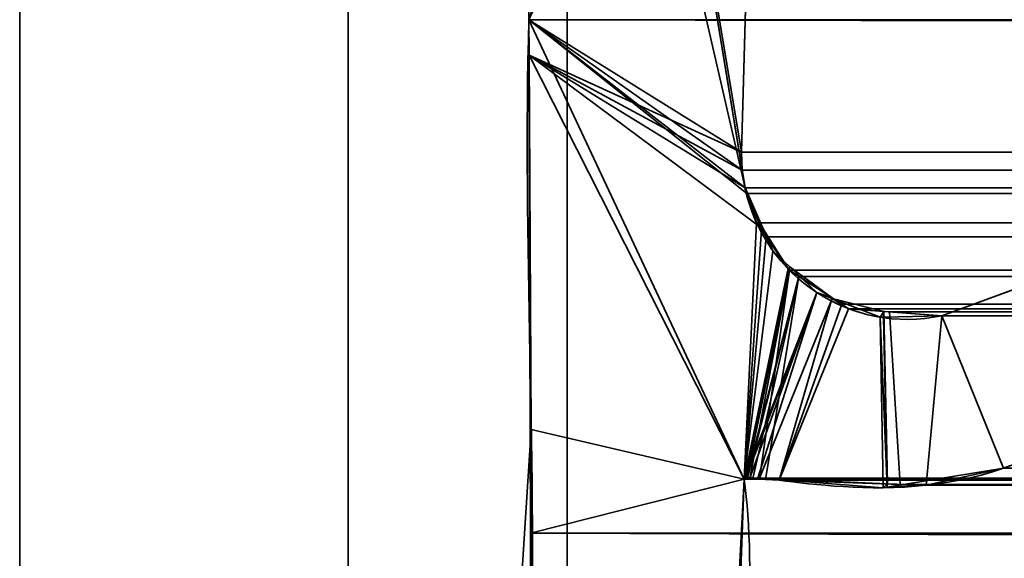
# Model space of a CAD drawing. Header units: millimetres. Extents: x -603 to 3703, y -121 to 193.
# Tile 8 of 256: x -414.5 to -410, y 0.19 to 2.65. Entities that reach past the tile are written whole.
import ezdxf

# ---------------------------------------------------------------- set-up
doc = ezdxf.new("R2010")
doc.units = ezdxf.units.MM
doc.layers.add('151', color=7, linetype='Continuous', true_color=0xffffff)

# ---------------------------------------------------------------- blocks, each defined once
blk = doc.blocks.new('UG_SURFACE_001')
at = {"layer": '151', "color": 252, "linetype": 'Continuous', "lineweight": 35}
for points in [[(603, -18, 2212.25), (603, 174.4, 2212.25), (-603, 174.4, 2212.25), (-603, -18, 2212.25)], [(-453, -18, 2062.2499), (-453, 174.4, 2062.2499), (453, 174.4, 2062.2499), (453, -18, 2062.2499)]]:
    blk.add_3dface(points, dxfattribs=at)
blk = doc.blocks.new('UG_SURFACE_007')
at = {"layer": '151', "color": 252, "linetype": 'Continuous', "lineweight": 35}
for points in [[(-397, 4.0145, -7.75), (-412, 4.0145, -7.75), (-412, -24.9528, -7.75), (412, -24.9528, -7.75)], [(-412, -24.9528, -8.75), (-412, 4.0145, -8.75), (-397, 4.0145, -8.75)], [(-397, 4.0145, -8.75), (397, 4.0145, -8.75), (-412, -24.9528, -8.75)], [(397, 4.0145, -8.75), (412, 4.0145, -8.75), (412, -24.9528, -8.75), (-412, -24.9528, -8.75)], [(-412, -24.9528, -7.75), (-412, 4.0145, -7.75), (-412, 4.0145, -8.75), (-412, -24.9528, -8.75)]]:
    blk.add_3dface(points, dxfattribs=at)
blk = doc.blocks.new('UG_SURFACE_009')
at = {"layer": '151', "color": 7, "linetype": 'Continuous', "lineweight": 35}
for points in [[(-411.1882, 1.8784, 2020.4382), (-412.0888, 7.3541, 2021.3387), (-412.1321, 6.0177, 2021.3821), (-412.1284, 5.9608, 2021.3785)], [(-412.0888, 7.3541, 2021.3387), (-411.2011, 1.9593, 2020.4511), (-411.2049, 2.0412, 2020.4549)], [(-412.0888, 7.3541, 2021.3387), (-411.1882, 1.8784, 2020.4382), (-411.2011, 1.9593, 2020.4511)], [(-411.2049, 2.0412, 2020.4549), (-411.1224, 4.9715, 2020.3724), (-412.0888, 7.3541, 2021.3387)], [(-412.175, 2.6459, -8.75), (-410.9266, 6.4097, -8.75), (-411.0892, 5.1239, -8.75), (-411.0969, 5.0887, -8.75)], [(-410.9266, 6.4097, -8.75), (-412.175, 2.6459, -8.75), (-412.1284, 5.9608, -8.75)], [(-412.175, 2.6459, 2021.425), (-412.1284, 5.9608, 2021.3785), (-412.1284, 5.9608, -8.75), (-412.175, 2.6459, -8.75)], [(-412.1284, 5.9608, 2021.3785), (-412.175, 2.6459, 2021.425), (-412.174, 2.4847, 2021.4241), (-411.1882, 1.8784, 2020.4382)], [(-411.0969, 5.0887, -8.75), (-411.1224, 4.9715, -8.75), (-412.175, 2.6459, -8.75)], [(-411.1224, 4.9715, -8.75), (-411.2049, 2.0412, -8.75), (-412.1744, 2.4846, -8.75), (-412.175, 2.6459, -8.75)], [(-411.2049, 2.0412, -8.75), (-411.1224, 4.9715, -8.75), (-411.1224, 4.9715, 2020.3724), (-411.2049, 2.0412, 2020.4549)], [(-412.175, 2.6459, -8.75), (-412.1744, 2.4846, -8.75), (-412.174, 2.4847, 2021.4241)], [(-412.174, 2.4847, 2021.4241), (-412.175, 2.6459, 2021.425), (-412.175, 2.6459, -8.75)], [(-412.1643, 0.7759, 2021.4143), (-412.174, 2.4847, 2021.4241), (-412.1744, 2.4846, -8.75)], [(-412.1643, 0.7759, 2021.4143), (-412.1744, 2.4846, -8.75), (-412.1649, -0.4257, -8.75)], [(-412.1744, 2.4846, -8.75), (-411.1882, 1.8784, -8.75), (-411.1039, 1.6882, -8.75)], [(-412.1744, 2.4846, -8.75), (-411.2049, 2.0412, -8.75), (-411.2011, 1.9593, -8.75)], [(-411.2011, 1.9593, -8.75), (-411.1882, 1.8784, -8.75), (-412.1744, 2.4846, -8.75)], [(-411.1039, 1.6882, -8.75), (-411.0613, 1.592, -8.75), (-411.1926, 0.5499, -8.75), (-412.1744, 2.4846, -8.75)], [(-412.1649, -0.4257, -8.75), (-412.1744, 2.4846, -8.75), (-411.1926, 0.5499, -8.75), (-411.2517, -0.6131, -8.75)], [(-412.174, 2.4847, 2021.4241), (-411.1926, 0.5499, 2020.4425), (-411.1357, 1.7194, 2020.3857), (-411.1882, 1.8784, 2020.4382)], [(-411.1926, 0.5499, 2020.4425), (-412.174, 2.4847, 2021.4241), (-412.1643, 0.7759, 2021.4143)], [(-411.2011, 1.9593, -8.75), (-411.2049, 2.0412, -8.75), (-411.2049, 2.0412, 2020.4549), (-411.2011, 1.9593, 2020.4511)], [(-410.2899, 1.295, -8.75), (-408.3734, 1.997, -8.75), (-408.5515, 1.1329, -8.75), (-410.0084, 0.5991, -8.75)], [(-410.0084, 0.5991, 2019.2585), (-408.5515, 1.1329, 2017.8015), (-408.3734, 1.997, 2017.6234), (-410.2899, 1.295, 2019.5398)], [(-408.3734, 1.997, -8.75), (-410.2899, 1.295, -8.75), (-410.2899, 1.295, 2019.5398), (-408.3734, 1.997, 2017.6234)], [(-411.2011, 1.9593, 2020.4511), (-411.1882, 1.8784, 2020.4382), (-411.1882, 1.8784, -8.75), (-411.2011, 1.9593, -8.75)], [(-411.1882, 1.8784, -8.75), (-411.1357, 1.7194, 2020.3857), (-411.1135, 1.6875, 2020.3636)], [(-411.1882, 1.8784, -8.75), (-411.1882, 1.8784, 2020.4382), (-411.1357, 1.7194, 2020.3857)], [(-411.1135, 1.6875, 2020.3636), (-411.1039, 1.6882, -8.75), (-411.1882, 1.8784, -8.75)], [(-411.1135, 1.6875, 2020.3636), (-411.1357, 1.7194, 2020.3857), (-411.1926, 0.5499, 2020.4425)], [(-411.1926, 0.5499, 2020.4425), (-410.9909, 1.5104, 2020.2408), (-411.1135, 1.6875, 2020.3636)], [(-411.1039, 1.6882, -8.75), (-411.1135, 1.6875, 2020.3636), (-410.9909, 1.5104, 2020.2408)], [(-410.9909, 1.5104, 2020.2408), (-411.0613, 1.592, -8.75), (-411.1039, 1.6882, -8.75)], [(-411.1926, 0.5499, -8.75), (-411.0613, 1.592, -8.75), (-410.9834, 1.518, -8.75)], [(-410.9909, 1.5104, 2020.2408), (-410.9834, 1.518, -8.75), (-411.0613, 1.592, -8.75)], [(-410.9834, 1.518, -8.75), (-410.8599, 1.4006, -8.75), (-411.1926, 0.5499, -8.75)], [(-411.1926, 0.5499, 2020.4425), (-410.9856, 1.5029, 2020.2355), (-410.9909, 1.5104, 2020.2408)], [(-410.9856, 1.5029, 2020.2355), (-411.1926, 0.5499, 2020.4425), (-411.1838, 0.553, 2020.4339)], [(-411.1838, 0.553, 2020.4339), (-411.1807, 0.5541, 2020.4308), (-410.9856, 1.5029, 2020.2355)], [(-410.9856, 1.5029, 2020.2355), (-411.1807, 0.5541, 2020.4308), (-411.1663, 0.5532, 2020.4163)], [(-410.9856, 1.5029, 2020.2355), (-411.1663, 0.5532, 2020.4163), (-411.1222, 0.5502, 2020.3722)], [(-411.1222, 0.5502, 2020.3722), (-411.0318, 0.5441, 2020.2818), (-410.7907, 1.3763, 2020.0408), (-410.9856, 1.5029, 2020.2355)], [(-410.9834, 1.518, -8.75), (-410.9909, 1.5104, 2020.2408), (-410.9856, 1.5029, 2020.2355)], [(-410.9834, 1.518, -8.75), (-410.9856, 1.5029, 2020.2355), (-410.7907, 1.3763, 2020.0408)], [(-410.7907, 1.3763, 2020.0408), (-410.8599, 1.4006, -8.75), (-410.9834, 1.518, -8.75)], [(-411.1844, 0.5533, -8.75), (-411.1926, 0.5499, -8.75), (-410.8599, 1.4006, -8.75)], [(-411.1839, 0.5534, -8.75), (-411.1844, 0.5533, -8.75), (-410.8599, 1.4006, -8.75)], [(-410.8599, 1.4006, -8.75), (-411.1662, 0.5537, -8.75), (-411.1839, 0.5534, -8.75)], [(-410.8599, 1.4006, -8.75), (-411.1298, 0.5545, -8.75), (-411.1662, 0.5537, -8.75)], [(-411.1221, 0.5539, -8.75), (-411.1298, 0.5545, -8.75), (-410.8599, 1.4006, -8.75), (-410.7908, 1.3738, -8.75)], [(-410.7907, 1.3763, 2020.0408), (-410.7908, 1.3738, -8.75), (-410.8599, 1.4006, -8.75)], [(-410.7908, 1.3738, -8.75), (-410.5711, 1.2884, -8.75), (-410.5566, 0.5105, -8.75), (-411.1221, 0.5539, -8.75)], [(-411.0318, 0.5441, 2020.2818), (-410.7153, 1.3273, 2019.9654), (-410.7907, 1.3763, 2020.0408)], [(-410.7908, 1.3738, -8.75), (-410.7907, 1.3763, 2020.0408), (-410.7153, 1.3273, 2019.9654)], [(-410.7908, 1.3738, -8.75), (-410.7153, 1.3273, 2019.9654), (-410.5542, 1.3151, 2019.8042)], [(-410.5542, 1.3151, 2019.8042), (-410.5711, 1.2884, -8.75), (-410.7908, 1.3738, -8.75)], [(-410.5542, 1.3151, 2019.8042), (-410.7153, 1.3273, 2019.9654), (-411.0318, 0.5441, 2020.2818), (-410.5381, 0.5275, 2019.788)], [(-410.5542, 1.3151, 2019.8042), (-410.5553, 1.2888, -8.75), (-410.5711, 1.2884, -8.75)], [(-410.5553, 1.2888, -8.75), (-410.5542, 1.3151, 2019.8042), (-410.2899, 1.295, 2019.5398)], [(-410.5381, 0.5275, 2019.788), (-410.3616, 0.5215, 2019.6116), (-410.2899, 1.295, 2019.5398), (-410.5542, 1.3151, 2019.8042)], [(-410.5388, 0.5134, -8.75), (-410.5711, 1.2884, -8.75), (-410.5553, 1.2888, -8.75)], [(-410.5388, 0.5134, -8.75), (-410.5566, 0.5105, -8.75), (-410.5711, 1.2884, -8.75)], [(-410.5553, 1.2888, -8.75), (-410.2899, 1.295, -8.75), (-410.0084, 0.5991, -8.75), (-410.5388, 0.5134, -8.75)], [(-410.2899, 1.295, 2019.5398), (-410.2899, 1.295, -8.75), (-410.5553, 1.2888, -8.75)], [(-410.2899, 1.295, 2019.5398), (-410.3616, 0.5215, 2019.6116), (-410.0084, 0.5991, 2019.2585)], [(-408.5515, 1.1329, 2017.8015), (-410.0084, 0.5991, 2019.2585), (-410.0084, 0.5991, -8.75), (-408.5515, 1.1329, -8.75)], [(-412.1649, -0.4257, -8.75), (-412.2514, -0.5778, 2021.5013), (-412.1643, 0.7759, 2021.4143)], [(-411.2345, -0.6133, 2020.4844), (-411.1926, 0.5499, 2020.4425), (-412.1643, 0.7759, 2021.4143), (-412.2514, -0.5778, 2021.5013)], [(-410.5388, 0.5134, -8.75), (-410.0084, 0.5991, -8.75), (-410.0084, 0.5991, 2019.2585)], [(-410.0084, 0.5991, 2019.2585), (-410.3616, 0.5215, 2019.6116), (-410.5388, 0.5134, -8.75)], [(-411.2517, -0.6131, -8.75), (-411.1926, 0.5499, -8.75), (-411.1926, 0.5499, 2020.4425)], [(-411.1926, 0.5499, 2020.4425), (-411.2345, -0.6133, 2020.4844), (-411.2517, -0.6131, -8.75)], [(-411.1926, 0.5499, -8.75), (-411.1844, 0.5533, -8.75), (-411.1838, 0.553, 2020.4339)], [(-411.1838, 0.553, 2020.4339), (-411.1926, 0.5499, 2020.4425), (-411.1926, 0.5499, -8.75)], [(-411.1844, 0.5533, -8.75), (-411.1839, 0.5534, -8.75), (-411.1838, 0.553, 2020.4339)], [(-411.1663, 0.5532, 2020.4163), (-411.1807, 0.5541, 2020.4308), (-411.1839, 0.5534, -8.75)], [(-411.1807, 0.5541, 2020.4308), (-411.1838, 0.553, 2020.4339), (-411.1839, 0.5534, -8.75)], [(-411.1839, 0.5534, -8.75), (-411.1662, 0.5537, -8.75), (-411.1663, 0.5532, 2020.4163)], [(-411.1222, 0.5502, 2020.3722), (-411.1663, 0.5532, 2020.4163), (-411.1662, 0.5537, -8.75)], [(-411.1662, 0.5537, -8.75), (-411.1298, 0.5545, -8.75), (-411.1222, 0.5502, 2020.3722)], [(-411.1298, 0.5545, -8.75), (-411.1221, 0.5539, -8.75), (-411.1222, 0.5502, 2020.3722)], [(-411.0318, 0.5441, 2020.2818), (-411.1222, 0.5502, 2020.3722), (-411.1221, 0.5539, -8.75)], [(-411.1221, 0.5539, -8.75), (-410.5566, 0.5105, -8.75), (-410.5381, 0.5275, 2019.788)], [(-410.5381, 0.5275, 2019.788), (-411.0318, 0.5441, 2020.2818), (-411.1221, 0.5539, -8.75)], [(-410.5566, 0.5105, -8.75), (-410.5388, 0.5134, -8.75), (-410.5381, 0.5275, 2019.788)], [(-410.3616, 0.5215, 2019.6116), (-410.5381, 0.5275, 2019.788), (-410.5388, 0.5134, -8.75)]]:
    blk.add_3dface(points, dxfattribs=at)
blk = doc.blocks.new('UG_SURFACE_010')
at = {"layer": '151', "color": 7, "linetype": 'Continuous', "lineweight": 35}
for points in [[(-411.1224, 4.9715, 2020.3724), (-411.2049, 2.0412, 2020.4549), (-412.175, 2.6459, 2021.425), (-412.1284, 5.9608, 2021.3785)], [(412.175, 2.6459, 2021.425), (412.1284, 5.9608, 2021.3785), (-412.1284, 5.9608, 2021.3785), (-412.175, 2.6459, 2021.425)], [(-411.2049, 2.0412, 2020.4549), (-411.1224, 4.9715, 2020.3724), (411.1224, 4.9715, 2020.3724), (411.2049, 2.0412, 2020.4549)], [(-412.175, 2.6459, 2021.425), (-411.1882, 1.8784, 2020.4382), (-411.18, 1.8536, 2020.4301)], [(-412.175, 2.6459, 2021.425), (-411.2049, 2.0412, 2020.4549), (-411.2011, 1.9593, 2020.4511)], [(-411.2011, 1.9593, 2020.4511), (-411.1882, 1.8784, 2020.4382), (-412.175, 2.6459, 2021.425)], [(-411.18, 1.8536, 2020.4301), (-411.1357, 1.7194, 2020.3857), (-411.1926, 0.5499, 2020.4425), (-412.175, 2.6459, 2021.425)], [(-412.1673, 0.3027, 2021.4171), (-412.175, 2.6459, 2021.425), (-411.1926, 0.5499, 2020.4425)], [(412.1643, 0.7759, 2021.4143), (-412.175, 2.6459, 2021.425), (-412.1673, 0.3027, 2021.4171)], [(412.1643, 0.7759, 2021.4143), (412.175, 2.6459, 2021.425), (-412.175, 2.6459, 2021.425)], [(-411.2011, 1.9593, 2020.4511), (-411.2049, 2.0412, 2020.4549), (411.2049, 2.0412, 2020.4549)], [(-411.2011, 1.9593, 2020.4511), (411.2049, 2.0412, 2020.4549), (411.2011, 1.9593, 2020.4511)], [(-410.2899, 1.295, 2019.5398), (-408.3734, 1.997, 2017.6234), (-408.5515, 1.1329, 2017.8015), (-410.0084, 0.5991, 2019.2585)], [(-408.3734, 1.997, 2017.6234), (-410.2899, 1.295, 2019.5398), (410.2899, 1.295, 2019.5398), (408.3734, 1.997, 2017.6234)], [(411.2011, 1.9593, 2020.4511), (411.1882, 1.8784, 2020.4382), (-411.1882, 1.8784, 2020.4382), (-411.2011, 1.9593, 2020.4511)], [(-411.1882, 1.8784, 2020.4382), (411.1882, 1.8784, 2020.4382), (411.1792, 1.8545, 2020.4291)], [(411.1792, 1.8545, 2020.4291), (-411.18, 1.8536, 2020.4301), (-411.1882, 1.8784, 2020.4382)], [(-411.1357, 1.7194, 2020.3857), (-411.18, 1.8536, 2020.4301), (411.1792, 1.8545, 2020.4291)], [(-411.1357, 1.7194, 2020.3857), (411.1792, 1.8545, 2020.4291), (411.1052, 1.66, 2020.3552)], [(-411.1926, 0.5499, 2020.4425), (-411.1357, 1.7194, 2020.3857), (-411.0914, 1.6556, 2020.3414)], [(-411.1357, 1.7194, 2020.3857), (411.1052, 1.66, 2020.3552), (411.0961, 1.6497, 2020.3462)], [(411.0961, 1.6497, 2020.3462), (-411.0914, 1.6556, 2020.3414), (-411.1357, 1.7194, 2020.3857)], [(-411.0914, 1.6556, 2020.3414), (-410.9856, 1.5029, 2020.2355), (-411.1926, 0.5499, 2020.4425)], [(-410.9856, 1.5029, 2020.2355), (-411.0914, 1.6556, 2020.3414), (411.0961, 1.6497, 2020.3462)], [(-410.9422, 1.4746, 2020.1921), (-410.9856, 1.5029, 2020.2355), (411.0961, 1.6497, 2020.3462)], [(411.0961, 1.6497, 2020.3462), (410.941, 1.4726, 2020.191), (-410.9422, 1.4746, 2020.1921)], [(-411.1875, 0.5517, 2020.4375), (-411.1926, 0.5499, 2020.4425), (-410.9856, 1.5029, 2020.2355)], [(-410.9856, 1.5029, 2020.2355), (-411.1807, 0.5541, 2020.4308), (-411.1875, 0.5517, 2020.4375)], [(-411.1807, 0.5541, 2020.4308), (-410.9856, 1.5029, 2020.2355), (-410.9422, 1.4746, 2020.1921)], [(-411.1767, 0.5539, 2020.4268), (-411.1807, 0.5541, 2020.4308), (-410.9422, 1.4746, 2020.1921)], [(-410.9422, 1.4746, 2020.1921), (-411.1524, 0.5522, 2020.4024), (-411.1767, 0.5539, 2020.4268)], [(-411.0952, 0.5484, 2020.3452), (-411.1524, 0.5522, 2020.4024), (-410.9422, 1.4746, 2020.1921)], [(-411.0318, 0.5441, 2020.2818), (-411.0952, 0.5484, 2020.3452), (-410.9422, 1.4746, 2020.1921), (-410.7465, 1.3476, 2019.9964)], [(-410.9422, 1.4746, 2020.1921), (410.9071, 1.4339, 2020.1571), (410.7471, 1.3465, 2019.9971)], [(-410.9422, 1.4746, 2020.1921), (410.941, 1.4726, 2020.191), (410.9071, 1.4339, 2020.1571)], [(410.7471, 1.3465, 2019.9971), (-410.7465, 1.3476, 2019.9964), (-410.9422, 1.4746, 2020.1921)], [(-410.7465, 1.3476, 2019.9964), (-410.7153, 1.3273, 2019.9654), (-411.0318, 0.5441, 2020.2818)], [(-410.4793, 0.5255, 2019.7294), (-411.0318, 0.5441, 2020.2818), (-410.7153, 1.3273, 2019.9654), (-410.5288, 1.3132, 2019.7787)], [(-410.7465, 1.3476, 2019.9964), (410.7471, 1.3465, 2019.9971), (410.7048, 1.3234, 2019.9549)], [(-410.7153, 1.3273, 2019.9654), (-410.7465, 1.3476, 2019.9964), (410.7048, 1.3234, 2019.9549)], [(-410.7153, 1.3273, 2019.9654), (410.7048, 1.3234, 2019.9549), (410.529, 1.3114, 2019.779)], [(410.529, 1.3114, 2019.779), (-410.5288, 1.3132, 2019.7787), (-410.7153, 1.3273, 2019.9654)], [(-410.5288, 1.3132, 2019.7787), (-410.2899, 1.295, 2019.5398), (-410.3616, 0.5215, 2019.6116), (-410.4793, 0.5255, 2019.7294)], [(-410.5288, 1.3132, 2019.7787), (410.529, 1.3114, 2019.779), (410.2899, 1.295, 2019.5398)], [(410.2899, 1.295, 2019.5398), (-410.2899, 1.295, 2019.5398), (-410.5288, 1.3132, 2019.7787)], [(-410.0084, 0.5991, 2019.2585), (-410.3616, 0.5215, 2019.6116), (-410.2899, 1.295, 2019.5398)], [(408.5515, 1.1329, 2017.8015), (410.0084, 0.5991, 2019.2585), (-410.0084, 0.5991, 2019.2585), (-408.5515, 1.1329, 2017.8015)], [(-412.1673, 0.3027, 2021.4171), (412.1944, 0.3073, 2021.4443), (412.1643, 0.7759, 2021.4143)], [(-410.3616, 0.5215, 2019.6116), (410.0084, 0.5991, 2019.2585), (410.3616, 0.5215, 2019.6116)], [(-410.3616, 0.5215, 2019.6116), (-410.0084, 0.5991, 2019.2585), (410.0084, 0.5991, 2019.2585)], [(-411.1926, 0.5499, 2020.4425), (-411.2823, -1.2143, 2020.5324), (-412.1649, -0.4257, 2021.4148), (-412.1673, 0.3027, 2021.4171)], [(411.2493, -1.0249, 2020.4992), (-411.2823, -1.2143, 2020.5324), (-411.1926, 0.5499, 2020.4425)], [(411.1926, 0.5499, 2020.4425), (-411.1926, 0.5499, 2020.4425), (-411.1875, 0.5517, 2020.4375), (411.1875, 0.5517, 2020.4375)], [(-411.1926, 0.5499, 2020.4425), (411.1926, 0.5499, 2020.4425), (411.2493, -1.0249, 2020.4992)], [(411.1807, 0.5541, 2020.4308), (-411.1875, 0.5517, 2020.4375), (-411.1807, 0.5541, 2020.4308)], [(411.1807, 0.5541, 2020.4308), (411.1875, 0.5517, 2020.4375), (-411.1875, 0.5517, 2020.4375)], [(-411.1807, 0.5541, 2020.4308), (-411.1767, 0.5539, 2020.4268), (411.1767, 0.5539, 2020.4268), (411.1807, 0.5541, 2020.4308)], [(411.1767, 0.5539, 2020.4268), (-411.1767, 0.5539, 2020.4268), (-411.1524, 0.5522, 2020.4024), (411.1524, 0.5522, 2020.4024)], [(411.1524, 0.5522, 2020.4024), (-411.1524, 0.5522, 2020.4024), (-411.0952, 0.5484, 2020.3452), (411.0952, 0.5484, 2020.3452)], [(411.0952, 0.5484, 2020.3452), (-411.0952, 0.5484, 2020.3452), (-411.0318, 0.5441, 2020.2818)], [(411.0318, 0.5441, 2020.2818), (411.0952, 0.5484, 2020.3452), (-411.0318, 0.5441, 2020.2818)], [(-411.0318, 0.5441, 2020.2818), (-410.4793, 0.5255, 2019.7294), (410.4793, 0.5255, 2019.7294), (411.0318, 0.5441, 2020.2818)], [(410.3616, 0.5215, 2019.6116), (-410.4793, 0.5255, 2019.7294), (-410.3616, 0.5215, 2019.6116)], [(410.3616, 0.5215, 2019.6116), (410.4793, 0.5255, 2019.7294), (-410.4793, 0.5255, 2019.7294)], [(412.3484, -2.085, 2021.5983), (412.1944, 0.3073, 2021.4443), (-412.1673, 0.3027, 2021.4171)], [(412.3484, -2.085, 2021.5983), (-412.1673, 0.3027, 2021.4171), (-412.1649, -0.4257, 2021.4148)]]:
    blk.add_3dface(points, dxfattribs=at)
blk = doc.blocks.new('UG_SURFACE_033')
at = {"layer": '151', "color": 252, "linetype": 'Continuous', "lineweight": 35}
for points in [[(-414.5, -29.92, 2023.7501), (-414.5, 14.42, 2023.7501), (-414.5, 14.42, -8.75), (-414.5, -29.92, -8.75)], [(-413, -29.92, 2022.2499), (-413, 14.42, 2022.2499), (-414.5, 14.42, 2023.7501), (-414.5, -29.92, 2023.7501)], [(-414.5, -29.92, -8.75), (-414.5, 14.42, -8.75), (-413, 14.42, -8.75), (-413, -29.92, -8.75)], [(-413, -29.92, 2022.2499), (-413, -29.92, -8.75), (-413, 14.42, -8.75), (-413, 14.42, 2022.2499)]]:
    blk.add_3dface(points, dxfattribs=at)
blk = doc.blocks.new('UG_SURFACE_034')
at = {"layer": '151', "color": 252, "linetype": 'Continuous', "lineweight": 35}
for points in [[(-414.5, -29.92, 2023.7501), (-414.5, 14.42, 2023.7501), (-414.5, 14.42, -8.75), (-414.5, -29.92, -8.75)], [(-413, -29.92, 2022.2499), (-413, 14.42, 2022.2499), (-414.5, 14.42, 2023.7501), (-414.5, -29.92, 2023.7501)], [(-414.5, -29.92, -8.75), (-414.5, 14.42, -8.75), (-413, 14.42, -8.75), (-413, -29.92, -8.75)], [(-413, -29.92, 2022.2499), (-413, -29.92, -8.75), (-413, 14.42, -8.75), (-413, 14.42, 2022.2499)]]:
    blk.add_3dface(points, dxfattribs=at)
blk = doc.blocks.new('UG_SURFACE_035')
at = {"layer": '151', "color": 252, "linetype": 'Continuous', "lineweight": 35}
for points in [[(-414.5, -29.92, 2023.7501), (414.5, -29.92, 2023.7501), (414.5, 14.42, 2023.7501), (-414.5, 14.42, 2023.7501)], [(-414.5, -29.92, 2023.7501), (-414.5, 14.42, 2023.7501), (-413, 14.42, 2022.2499), (-413, -29.92, 2022.2499)], [(-413, -29.92, 2022.2499), (-413, 14.42, 2022.2499), (413, 14.42, 2022.2499), (413, -29.92, 2022.2499)]]:
    blk.add_3dface(points, dxfattribs=at)

msp = doc.modelspace()

# ---------------------------------------------------------------- linework, layer by layer
at = {"layer": '151', "color": 252, "linetype": 'Continuous', "lineweight": 35}
for p, q in [((-413, -29.92, 2022.25), (-413, 14.42, 2022.25)), ((-413, 14.42, -8.75), (-413, -29.92, -8.75)), ((-413, 14.42, -8.75), (-413, -29.92, -8.75)), ((-413, -29.92, 2022.25), (-413, 14.42, 2022.25)), ((-413, -29.92, 2022.25), (-413, 14.42, 2022.25)), ((-412, -24.9528, -7.75), (-412, 4.0145, -7.75)), ((-412, -24.9528, -8.75), (-412, 4.0145, -8.75))]:
    msp.add_line(p, q, dxfattribs=at)
at = {"layer": '151', "color": 7, "linetype": 'Continuous', "lineweight": 35}
for p, q in [((-412.1284, 5.9608, 2021.3784), (-412.175, 2.6459, 2021.425)), ((-411.2049, 2.0412, -8.75), (-411.1224, 4.9715, -8.75)), ((-411.1224, 4.9715, 2020.3724), (-411.2049, 2.0412, 2020.4549)), ((-411.1224, 4.9715, 2020.3724), (-411.2049, 2.0412, 2020.4549)), ((-412.175, 2.6459, 2021.425), (-412.175, 2.6459, -8.75)), ((412.175, 2.6459, 2021.425), (-412.175, 2.6459, 2021.425)), ((-411.2049, 2.0412, 2020.4549), (411.2049, 2.0412, 2020.4549)), ((-411.2049, 2.0412, -8.75), (-411.2049, 2.0412, 2020.4549)), ((-410.2899, 1.295, 2019.5399), (-408.3734, 1.997, 2017.6234)), ((-410.2899, 1.295, 2019.5399), (-408.3734, 1.997, 2017.6234)), ((-410.2899, 1.295, -8.75), (-408.3734, 1.997, -8.75)), ((-411.1883, 1.8784, 2020.4383), (411.1883, 1.8784, 2020.4383)), ((-411.1883, 1.8784, -8.75), (-411.1883, 1.8784, 2020.4383)), ((-410.2899, 1.295, -8.75), (-410.2899, 1.295, 2019.5399)), ((-410.2899, 1.295, 2019.5399), (410.2899, 1.295, 2019.5399)), ((-410.0084, 0.5991, 2019.2584), (-408.5515, 1.1329, 2017.8015)), ((-408.5515, 1.1329, 2017.8015), (-410.0084, 0.5991, 2019.2584)), ((-408.5515, 1.1329, -8.75), (-410.0084, 0.5991, -8.75)), ((410.0084, 0.5991, 2019.2584), (-410.0084, 0.5991, 2019.2584)), ((-410.0084, 0.5991, 2019.2584), (-410.0084, 0.5991, -8.75)), ((411.1926, 0.5499, 2020.4426), (-411.1926, 0.5499, 2020.4426)), ((-411.1926, 0.5499, 2020.4426), (-411.1926, 0.5499, -8.75))]:
    msp.add_line(p, q, dxfattribs=at)
for points in [[(-412.175, 2.6459, -8.75), (-412.2322, 0.6697, -8.75), (-411.9096, -1.668, -8.75), (-412.7183, -3.0566, -8.75)], [(-412.7183, -3.0566, 2021.9683), (-411.9096, -1.668, 2021.1596), (-412.2322, 0.6697, 2021.4822), (-412.175, 2.6459, 2021.425)], [(-412.175, 2.6459, 2021.425), (-412.2322, 0.6697, 2021.4822), (-411.9096, -1.668, 2021.1596), (-412.7183, -3.0566, 2021.9683)], [(-411.1883, 1.8784, 2020.4383), (-411.1999, 1.9319, 2020.4499), (-411.2052, 1.9864, 2020.4552), (-411.2049, 2.0412, 2020.4549)], [(-411.1883, 1.8784, 2020.4383), (-411.1999, 1.9319, 2020.4499), (-411.2052, 1.9864, 2020.4552), (-411.2049, 2.0412, 2020.4549)], [(-411.2049, 2.0412, -8.75), (-411.2052, 1.9864, -8.75), (-411.1999, 1.9319, -8.75), (-411.1883, 1.8784, -8.75)], [(-410.2899, 1.295, 2019.5399), (-410.6991, 1.208, 2019.9491), (-411.1012, 1.4692, 2020.3512), (-411.1883, 1.8784, 2020.4383)], [(-411.1883, 1.8784, -8.75), (-411.1012, 1.4692, -8.75), (-410.6991, 1.208, -8.75), (-410.2899, 1.295, -8.75)], [(-410.2899, 1.295, 2019.5399), (-410.6991, 1.208, 2019.9491), (-411.1012, 1.4692, 2020.3512), (-411.1883, 1.8784, 2020.4383)], [(-411.1926, 0.5499, -8.75), (-411.1383, 0.5892, -8.75), (-410.5426, 0.4094, -8.75), (-410.0084, 0.5991, -8.75)], [(-411.1926, 0.5499, 2020.4426), (-411.1383, 0.5892, 2020.3883), (-410.5426, 0.4094, 2019.7926), (-410.0084, 0.5991, 2019.2584)], [(-411.1926, 0.5499, 2020.4426), (-411.1383, 0.5892, 2020.3883), (-410.5426, 0.4094, 2019.7926), (-410.0084, 0.5991, 2019.2584)], [(-411.8398, -3.5319, -8.75), (-411.3398, -2.1669, -8.75), (-411.0783, -0.2606, -8.75), (-411.1926, 0.5499, -8.75)], [(-411.1926, 0.5499, 2020.4426), (-411.0783, -0.2606, 2020.3283), (-411.3398, -2.1669, 2020.5898), (-411.8398, -3.5319, 2021.0898)], [(-411.8398, -3.5319, 2021.0898), (-411.3398, -2.1669, 2020.5898), (-411.0783, -0.2606, 2020.3283), (-411.1926, 0.5499, 2020.4426)]]:
    msp.add_open_spline(points, degree=3, dxfattribs=at)

# ---------------------------------------------------------------- block references
at = {"layer": '151', "color": 252, "linetype": 'Continuous', "lineweight": 35}
for name in ['UG_SURFACE_001', 'UG_SURFACE_007', 'UG_SURFACE_033', 'UG_SURFACE_034', 'UG_SURFACE_035']:
    msp.add_blockref(name, (0, 0), dxfattribs=at)
at = {"layer": '151', "color": 7, "linetype": 'Continuous', "lineweight": 35}
for name in ['UG_SURFACE_009', 'UG_SURFACE_010']:
    msp.add_blockref(name, (0, 0), dxfattribs=at)

doc.saveas('drawing.dxf')
